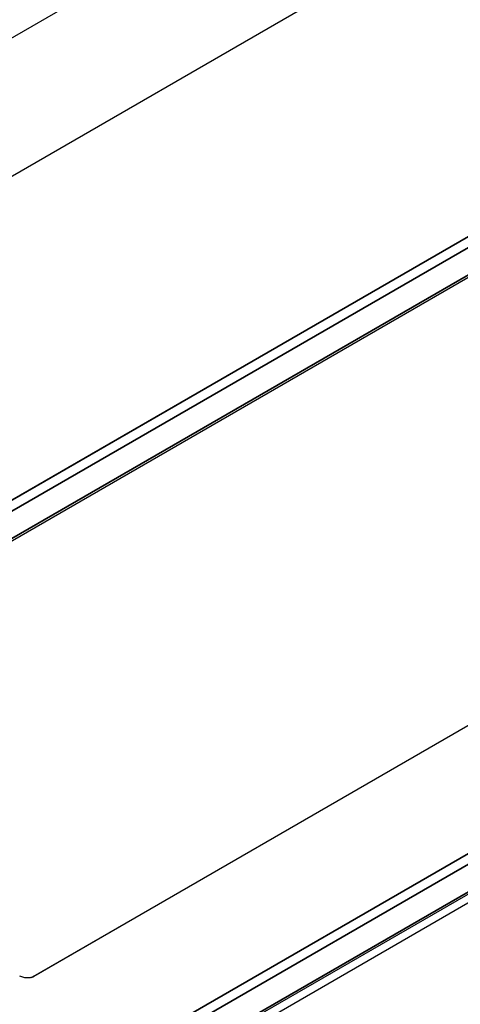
# Model space of a CAD drawing. Header units: millimetres. Extents: x 100 to 2070, y 30 to 1455.
# Tile 16 of 78: x 380 to 396, y 163 to 200. Entities that reach past the tile are written whole.
import ezdxf

# ---------------------------------------------------------------- set-up
doc = ezdxf.new("R2010")
doc.units = ezdxf.units.MM
doc.header["$LTSCALE"] = 5
doc.layers.add('_Sichtbarkanten', color=7, linetype='Continuous', lineweight=25)
doc.layers.add('Sichtbar schmal (ISO)', color=7, linetype='Continuous', lineweight=35)

msp = doc.modelspace()

# ---------------------------------------------------------------- linework, layer by layer
at = {"layer": '_Sichtbarkanten'}
for p, q in [((254.528, 126.933), (532.916, 287.66)), ((537.406, 285.068), (259.018, 124.34)), ((275.529, 121.768), (520.895, 263.43)), ((275.36, 120.154), (520.961, 261.951)), ((520.967, 238.889), (275.354, 97.084)), ((275.529, 96.865), (520.895, 238.527)), ((407.273, 179.55), (380.492, 164.088)), ((407.414, 179.627), (380.525, 164.102)), ((380.492, 164.088), (380.492, 164.088))]:
    msp.add_line(p, q, dxfattribs=at)
msp.add_open_spline([(380.525, 164.102), (380.493, 164.084), (380.457, 164.069), (380.377, 164.05), (380.334, 164.045), (380.244, 164.046), (380.197, 164.052), (380.096, 164.074), (380.044, 164.093), (379.997, 164.115)], degree=3, knots=[0.0000001, 0.0000001, 0.0000001, 0.0000001, 0.02662, 0.02662, 0.0526303, 0.0526303, 0.0811356, 0.0811356, 0.116918, 0.116918, 0.116918, 0.116918], dxfattribs=at)
msp.add_open_spline([(380.443, 164.067), (380.453, 164.07), (380.47, 164.076), (380.492, 164.088)], degree=3, dxfattribs=at)
at = {"layer": 'Sichtbar schmal (ISO)'}
for p, q in [((275.514, 121.759), (520.845, 263.401)), ((521.019, 263.097), (275.406, 121.292)), ((275.412, 120.268), (521.013, 262.066)), ((275.238, 98.534), (520.839, 240.332)), ((521.013, 240.027), (275.412, 98.23)), ((275.406, 97.198), (521.019, 239.003))]:
    msp.add_line(p, q, dxfattribs=at)
msp.add_open_spline([(380.492, 164.088), (380.501, 164.094), (380.512, 164.098), (380.525, 164.102)], degree=3, dxfattribs=at)

doc.saveas('drawing.dxf')
